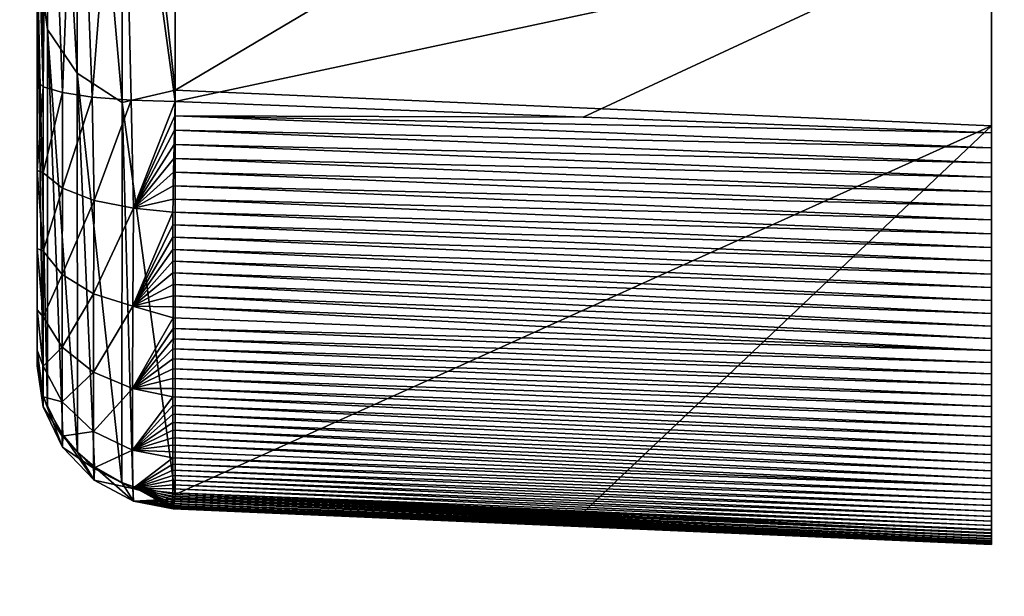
# Model space of a CAD drawing. Header units: millimetres. Extents: x -41 to 11, y -3 to 963.
# Tile 15 of 256: x -26.51 to -24.45, y 27.37 to 28.58. Entities that reach past the tile are written whole.
import ezdxf

# ---------------------------------------------------------------- set-up
doc = ezdxf.new("R2010")
doc.units = ezdxf.units.MM
doc.header["$LTSCALE"] = 65.185185
for name, color, linetype in [('1172', 7, 'CONTINUOUS'), ('1173', 7, 'CONTINUOUS'), ('1174', 7, 'CONTINUOUS'), ('1175', 7, 'CONTINUOUS'), ('1183', 7, 'CONTINUOUS'), ('1195', 7, 'CONTINUOUS'), ('1196', 7, 'CONTINUOUS'), ('1197', 7, 'CONTINUOUS'), ('3400', 7, 'CONTINUOUS'), ('3402', 7, 'CONTINUOUS'), ('3463', 7, 'CONTINUOUS'), ('3464', 7, 'CONTINUOUS')]:
    doc.layers.add(name, color=color, linetype=linetype)

msp = doc.modelspace()

# ---------------------------------------------------------------- linework, layer by layer
at = {"layer": '1172', "linetype": 'Continuous'}
for points in [[(-24.475, 30.7778, -67.3802), (-24.475, 32.3337, -69.8895), (-24.475, 28.2813, -57.9454), (-24.475, 30.7778, -67.3802)], [(-24.475, 28.2813, -57.9454), (-24.475, 32.3337, -69.8895), (-24.475, 28.3123, -57.9395), (-24.475, 28.2813, -57.9454)], [(-24.475, 28.3123, -57.9395), (-24.475, 32.3337, -69.8895), (-24.475, 28.3437, -57.9346), (-24.475, 28.3123, -57.9395)], [(-24.475, 28.3437, -57.9346), (-24.475, 32.3337, -69.8895), (-24.475, 28.775, -57.8614), (-24.475, 28.3437, -57.9346)], [(-24.475, 27.7487, -58.2438), (-24.475, 30.7778, -67.3802), (-24.475, 27.7703, -58.2212), (-24.475, 27.7487, -58.2438)], [(-24.475, 27.7703, -58.2212), (-24.475, 30.7778, -67.3802), (-24.475, 27.7925, -58.1994), (-24.475, 27.7703, -58.2212)], [(-24.475, 27.7277, -58.267), (-24.475, 30.7778, -67.3802), (-24.475, 27.7487, -58.2438), (-24.475, 27.7277, -58.267)], [(-24.475, 27.7925, -58.1994), (-24.475, 30.7778, -67.3802), (-24.475, 27.8153, -58.1784), (-24.475, 27.7925, -58.1994)], [(-24.475, 27.8153, -58.1784), (-24.475, 30.7778, -67.3802), (-24.475, 27.8386, -58.1582), (-24.475, 27.8153, -58.1784)], [(-24.475, 27.8386, -58.1582), (-24.475, 30.7778, -67.3802), (-24.475, 27.8626, -58.1388), (-24.475, 27.8386, -58.1582)], [(-24.475, 27.8626, -58.1388), (-24.475, 30.7778, -67.3802), (-24.475, 27.8873, -58.1201), (-24.475, 27.8626, -58.1388)], [(-24.475, 27.8873, -58.1201), (-24.475, 30.7778, -67.3802), (-24.475, 27.9127, -58.102), (-24.475, 27.8873, -58.1201)], [(-24.475, 27.9127, -58.102), (-24.475, 30.7778, -67.3802), (-24.475, 27.9387, -58.0847), (-24.475, 27.9127, -58.102)], [(-24.475, 27.9387, -58.0847), (-24.475, 30.7778, -67.3802), (-24.475, 27.9653, -58.0682), (-24.475, 27.9387, -58.0847)], [(-24.475, 29.4488, -64.7427), (-24.475, 30.7778, -67.3802), (-24.475, 27.7277, -58.267), (-24.475, 29.4488, -64.7427)], [(-24.475, 27.9653, -58.0682), (-24.475, 30.7778, -67.3802), (-24.475, 27.9923, -58.0525), (-24.475, 27.9653, -58.0682)], [(-24.475, 28.2508, -57.9521), (-24.475, 30.7778, -67.3802), (-24.475, 28.2813, -57.9454), (-24.475, 28.2508, -57.9521)], [(-24.475, 27.9923, -58.0525), (-24.475, 30.7778, -67.3802), (-24.475, 28.0197, -58.0376), (-24.475, 27.9923, -58.0525)], [(-24.475, 28.0197, -58.0376), (-24.475, 30.7778, -67.3802), (-24.475, 28.0475, -58.0237), (-24.475, 28.0197, -58.0376)], [(-24.475, 28.0475, -58.0237), (-24.475, 30.7778, -67.3802), (-24.475, 28.0754, -58.0108), (-24.475, 28.0475, -58.0237)], [(-24.475, 28.0754, -58.0108), (-24.475, 30.7778, -67.3802), (-24.475, 28.1037, -57.9988), (-24.475, 28.0754, -58.0108)], [(-24.475, 28.1037, -57.9988), (-24.475, 30.7778, -67.3802), (-24.475, 28.1323, -57.9877), (-24.475, 28.1037, -57.9988)], [(-24.475, 28.1323, -57.9877), (-24.475, 30.7778, -67.3802), (-24.475, 28.1614, -57.9775), (-24.475, 28.1323, -57.9877)], [(-24.475, 28.1614, -57.9775), (-24.475, 30.7778, -67.3802), (-24.475, 28.1908, -57.9681), (-24.475, 28.1614, -57.9775)], [(-24.475, 28.1908, -57.9681), (-24.475, 30.7778, -67.3802), (-24.475, 28.2206, -57.9597), (-24.475, 28.1908, -57.9681)], [(-24.475, 28.2206, -57.9597), (-24.475, 30.7778, -67.3802), (-24.475, 28.2508, -57.9521), (-24.475, 28.2206, -57.9597)], [(-24.475, 27.5396, -58.5868), (-24.475, 29.4488, -64.7427), (-24.475, 27.5506, -58.5578), (-24.475, 27.5396, -58.5868)], [(-24.475, 27.5125, -58.6754), (-24.475, 29.4488, -64.7427), (-24.475, 27.5206, -58.6454), (-24.475, 27.5125, -58.6754)], [(-24.475, 27.5052, -58.7057), (-24.475, 29.4488, -64.7427), (-24.475, 27.5125, -58.6754), (-24.475, 27.5052, -58.7057)], [(-24.475, 27.4989, -58.7363), (-24.475, 29.4488, -64.7427), (-24.475, 27.5052, -58.7057), (-24.475, 27.4989, -58.7363)], [(-24.475, 27.4935, -58.7671), (-24.475, 29.4488, -64.7427), (-24.475, 27.4989, -58.7363), (-24.475, 27.4935, -58.7671)], [(-24.475, 27.5506, -58.5578), (-24.475, 29.4488, -64.7427), (-24.475, 27.5625, -58.529), (-24.475, 27.5506, -58.5578)], [(-24.475, 28.3586, -62.0028), (-24.475, 29.4488, -64.7427), (-24.475, 27.4935, -58.7671), (-24.475, 28.3586, -62.0028)], [(-24.475, 27.5625, -58.529), (-24.475, 29.4488, -64.7427), (-24.475, 27.5753, -58.5005), (-24.475, 27.5625, -58.529)], [(-24.475, 27.5296, -58.616), (-24.475, 29.4488, -64.7427), (-24.475, 27.5396, -58.5868), (-24.475, 27.5296, -58.616)], [(-24.475, 27.5206, -58.6454), (-24.475, 29.4488, -64.7427), (-24.475, 27.5296, -58.616), (-24.475, 27.5206, -58.6454)], [(-24.475, 27.6695, -58.3401), (-24.475, 29.4488, -64.7427), (-24.475, 27.6881, -58.3152), (-24.475, 27.6695, -58.3401)], [(-24.475, 27.6519, -58.3653), (-24.475, 29.4488, -64.7427), (-24.475, 27.6695, -58.3401), (-24.475, 27.6519, -58.3653)], [(-24.475, 27.635, -58.3911), (-24.475, 29.4488, -64.7427), (-24.475, 27.6519, -58.3653), (-24.475, 27.635, -58.3911)], [(-24.475, 27.6189, -58.4176), (-24.475, 29.4488, -64.7427), (-24.475, 27.635, -58.3911), (-24.475, 27.6189, -58.4176)], [(-24.475, 27.6036, -58.4447), (-24.475, 29.4488, -64.7427), (-24.475, 27.6189, -58.4176), (-24.475, 27.6036, -58.4447)], [(-24.475, 27.5891, -58.4724), (-24.475, 29.4488, -64.7427), (-24.475, 27.6036, -58.4447), (-24.475, 27.5891, -58.4724)], [(-24.475, 27.6881, -58.3152), (-24.475, 29.4488, -64.7427), (-24.475, 27.7075, -58.2909), (-24.475, 27.6881, -58.3152)], [(-24.475, 27.7075, -58.2909), (-24.475, 29.4488, -64.7427), (-24.475, 27.7277, -58.267), (-24.475, 27.7075, -58.2909)], [(-24.475, 27.5753, -58.5005), (-24.475, 29.4488, -64.7427), (-24.475, 27.5891, -58.4724), (-24.475, 27.5753, -58.5005)], [(-24.475, 27.489, -58.798), (-24.475, 28.3586, -62.0028), (-24.475, 27.4935, -58.7671), (-24.475, 27.489, -58.798)], [(-24.475, 27.4883, -59.0444), (-24.475, 28.3586, -62.0028), (-24.475, 27.485, -59.0136), (-24.475, 27.4883, -59.0444)], [(-24.475, 27.485, -59.0136), (-24.475, 28.3586, -62.0028), (-24.475, 27.4827, -58.9829), (-24.475, 27.485, -59.0136)], [(-24.475, 27.4827, -58.9829), (-24.475, 28.3586, -62.0028), (-24.475, 27.4813, -58.9521), (-24.475, 27.4827, -58.9829)], [(-24.475, 27.4813, -58.9521), (-24.475, 28.3586, -62.0028), (-24.475, 27.4809, -58.9214), (-24.475, 27.4813, -58.9521)], [(-24.475, 27.4809, -58.9214), (-24.475, 28.3586, -62.0028), (-24.475, 27.4815, -58.8907), (-24.475, 27.4809, -58.9214)], [(-24.475, 27.5039, -59.137), (-24.475, 28.3586, -62.0028), (-24.475, 27.4977, -59.1061), (-24.475, 27.5039, -59.137)], [(-24.475, 27.511, -59.168), (-24.475, 28.3586, -62.0028), (-24.475, 27.5039, -59.137), (-24.475, 27.511, -59.168)], [(-24.475, 27.4977, -59.1061), (-24.475, 28.3586, -62.0028), (-24.475, 27.4925, -59.0753), (-24.475, 27.4977, -59.1061)], [(-24.475, 27.4925, -59.0753), (-24.475, 28.3586, -62.0028), (-24.475, 27.4883, -59.0444), (-24.475, 27.4925, -59.0753)], [(-24.475, 27.4855, -58.829), (-24.475, 28.3586, -62.0028), (-24.475, 27.489, -58.798), (-24.475, 27.4855, -58.829)], [(-24.475, 27.4815, -58.8907), (-24.475, 28.3586, -62.0028), (-24.475, 27.483, -58.8599), (-24.475, 27.4815, -58.8907)], [(-24.475, 27.483, -58.8599), (-24.475, 28.3586, -62.0028), (-24.475, 27.4855, -58.829), (-24.475, 27.483, -58.8599)]]:
    msp.add_3dface(points, dxfattribs=at)
at = {"layer": '1173', "linetype": 'Continuous'}
for points in [[(-26.1855, 29.5261, -64.7694), (-24.475, 29.4488, -64.7427), (-26.1855, 28.4338, -62.0374), (-26.1855, 29.5261, -64.7694)], [(-24.475, 29.4488, -64.7427), (-24.475, 28.3586, -62.0028), (-26.1855, 28.4338, -62.0374), (-24.475, 29.4488, -64.7427)], [(-24.475, 28.3586, -62.0028), (-26.1855, 27.5858, -59.22), (-26.1855, 28.4338, -62.0374), (-24.475, 28.3586, -62.0028)], [(-26.1855, 27.5858, -59.22), (-24.475, 28.3586, -62.0028), (-25.3302, 27.5484, -59.1941), (-26.1855, 27.5858, -59.22)], [(-24.475, 27.511, -59.168), (-25.3302, 27.5484, -59.1941), (-24.475, 28.3586, -62.0028), (-24.475, 27.511, -59.168)]]:
    msp.add_3dface(points, dxfattribs=at)
at = {"layer": '1174', "linetype": 'Continuous'}
for points in [[(-26.1855, 28.4099, -57.9855), (-26.1864, 28.3795, -57.9905), (-25.3305, 28.377, -57.9601), (-26.1855, 28.4099, -57.9855)], [(-26.1872, 28.3494, -57.9964), (-24.475, 28.3123, -57.9395), (-26.1864, 28.3795, -57.9905), (-26.1872, 28.3494, -57.9964)], [(-24.475, 28.3123, -57.9395), (-24.475, 28.3437, -57.9346), (-26.1864, 28.3795, -57.9905), (-24.475, 28.3123, -57.9395)], [(-26.1864, 28.3795, -57.9905), (-24.475, 28.3437, -57.9346), (-25.3305, 28.377, -57.9601), (-26.1864, 28.3795, -57.9905)], [(-26.188, 28.3197, -58.0031), (-24.475, 28.2813, -57.9454), (-26.1872, 28.3494, -57.9964), (-26.188, 28.3197, -58.0031)], [(-24.475, 28.2813, -57.9454), (-24.475, 28.3123, -57.9395), (-26.1872, 28.3494, -57.9964), (-24.475, 28.2813, -57.9454)], [(-26.1887, 28.2903, -58.0108), (-24.475, 28.2508, -57.9521), (-26.188, 28.3197, -58.0031), (-26.1887, 28.2903, -58.0108)], [(-24.475, 28.2508, -57.9521), (-24.475, 28.2813, -57.9454), (-26.188, 28.3197, -58.0031), (-24.475, 28.2508, -57.9521)], [(-26.1892, 28.2615, -58.0192), (-24.475, 28.2206, -57.9597), (-26.1887, 28.2903, -58.0108), (-26.1892, 28.2615, -58.0192)], [(-24.475, 28.2206, -57.9597), (-24.475, 28.2508, -57.9521), (-26.1887, 28.2903, -58.0108), (-24.475, 28.2206, -57.9597)], [(-26.1898, 28.2331, -58.0284), (-24.475, 28.1908, -57.9681), (-26.1892, 28.2615, -58.0192), (-26.1898, 28.2331, -58.0284)], [(-24.475, 28.1908, -57.9681), (-24.475, 28.2206, -57.9597), (-26.1892, 28.2615, -58.0192), (-24.475, 28.1908, -57.9681)], [(-26.1902, 28.2052, -58.0384), (-24.475, 28.1614, -57.9775), (-26.1898, 28.2331, -58.0284), (-26.1902, 28.2052, -58.0384)], [(-24.475, 28.1614, -57.9775), (-24.475, 28.1908, -57.9681), (-26.1898, 28.2331, -58.0284), (-24.475, 28.1614, -57.9775)], [(-26.1905, 28.1778, -58.0491), (-24.475, 28.1323, -57.9877), (-26.1902, 28.2052, -58.0384), (-26.1905, 28.1778, -58.0491)], [(-24.475, 28.1323, -57.9877), (-24.475, 28.1614, -57.9775), (-26.1902, 28.2052, -58.0384), (-24.475, 28.1323, -57.9877)], [(-26.1907, 28.151, -58.0604), (-24.475, 28.1037, -57.9988), (-26.1905, 28.1778, -58.0491), (-26.1907, 28.151, -58.0604)], [(-24.475, 28.1037, -57.9988), (-24.475, 28.1323, -57.9877), (-26.1905, 28.1778, -58.0491), (-24.475, 28.1037, -57.9988)], [(-26.1908, 28.1249, -58.0723), (-24.475, 28.0754, -58.0108), (-26.1907, 28.151, -58.0604), (-26.1908, 28.1249, -58.0723)], [(-24.475, 28.0754, -58.0108), (-24.475, 28.1037, -57.9988), (-26.1907, 28.151, -58.0604), (-24.475, 28.0754, -58.0108)], [(-24.475, 28.0475, -58.0237), (-24.475, 28.0754, -58.0108), (-26.1908, 28.1249, -58.0723), (-24.475, 28.0475, -58.0237)], [(-26.1907, 28.0995, -58.0849), (-24.475, 28.0475, -58.0237), (-26.1908, 28.1249, -58.0723), (-26.1907, 28.0995, -58.0849)], [(-24.475, 28.0197, -58.0376), (-24.475, 28.0475, -58.0237), (-26.1907, 28.0995, -58.0849), (-24.475, 28.0197, -58.0376)], [(-26.1906, 28.0746, -58.098), (-24.475, 28.0197, -58.0376), (-26.1907, 28.0995, -58.0849), (-26.1906, 28.0746, -58.098)], [(-24.475, 27.9923, -58.0525), (-24.475, 28.0197, -58.0376), (-26.1906, 28.0746, -58.098), (-24.475, 27.9923, -58.0525)], [(-26.1905, 28.0501, -58.1118), (-24.475, 27.9923, -58.0525), (-26.1906, 28.0746, -58.098), (-26.1905, 28.0501, -58.1118)], [(-24.475, 27.9653, -58.0682), (-24.475, 27.9923, -58.0525), (-26.1905, 28.0501, -58.1118), (-24.475, 27.9653, -58.0682)], [(-26.1903, 28.026, -58.1263), (-24.475, 27.9653, -58.0682), (-26.1905, 28.0501, -58.1118), (-26.1903, 28.026, -58.1263)], [(-24.475, 27.9387, -58.0847), (-24.475, 27.9653, -58.0682), (-26.1903, 28.026, -58.1263), (-24.475, 27.9387, -58.0847)], [(-26.1902, 28.0023, -58.1415), (-24.475, 27.9387, -58.0847), (-26.1903, 28.026, -58.1263), (-26.1902, 28.0023, -58.1415)], [(-26.1902, 27.9789, -58.1576), (-24.475, 27.9127, -58.102), (-26.1902, 28.0023, -58.1415), (-26.1902, 27.9789, -58.1576)], [(-24.475, 27.9127, -58.102), (-24.475, 27.9387, -58.0847), (-26.1902, 28.0023, -58.1415), (-24.475, 27.9127, -58.102)], [(-26.1902, 27.956, -58.1742), (-24.475, 27.8873, -58.1201), (-26.1902, 27.9789, -58.1576), (-26.1902, 27.956, -58.1742)], [(-24.475, 27.8873, -58.1201), (-24.475, 27.9127, -58.102), (-26.1902, 27.9789, -58.1576), (-24.475, 27.8873, -58.1201)], [(-26.1903, 27.9337, -58.1914), (-24.475, 27.8873, -58.1201), (-26.1902, 27.956, -58.1742), (-26.1903, 27.9337, -58.1914)], [(-24.475, 27.8626, -58.1388), (-24.475, 27.8873, -58.1201), (-26.1903, 27.9337, -58.1914), (-24.475, 27.8626, -58.1388)], [(-26.1903, 27.912, -58.2091), (-24.475, 27.8626, -58.1388), (-26.1903, 27.9337, -58.1914), (-26.1903, 27.912, -58.2091)], [(-26.1904, 27.8908, -58.2275), (-24.475, 27.8386, -58.1582), (-26.1903, 27.912, -58.2091), (-26.1904, 27.8908, -58.2275)], [(-24.475, 27.8386, -58.1582), (-24.475, 27.8626, -58.1388), (-26.1903, 27.912, -58.2091), (-24.475, 27.8386, -58.1582)], [(-26.1905, 27.8698, -58.2466), (-24.475, 27.8153, -58.1784), (-26.1904, 27.8908, -58.2275), (-26.1905, 27.8698, -58.2466)], [(-24.475, 27.8153, -58.1784), (-24.475, 27.8386, -58.1582), (-26.1904, 27.8908, -58.2275), (-24.475, 27.8153, -58.1784)], [(-26.1906, 27.8492, -58.2667), (-24.475, 27.7925, -58.1994), (-26.1905, 27.8698, -58.2466), (-26.1906, 27.8492, -58.2667)], [(-24.475, 27.7925, -58.1994), (-24.475, 27.8153, -58.1784), (-26.1905, 27.8698, -58.2466), (-24.475, 27.7925, -58.1994)], [(-24.475, 27.7703, -58.2212), (-24.475, 27.7925, -58.1994), (-26.1906, 27.8492, -58.2667), (-24.475, 27.7703, -58.2212)], [(-26.1906, 27.8286, -58.2877), (-24.475, 27.7703, -58.2212), (-26.1906, 27.8492, -58.2667), (-26.1906, 27.8286, -58.2877)], [(-26.1907, 27.8082, -58.3099), (-24.475, 27.7487, -58.2438), (-26.1906, 27.8286, -58.2877), (-26.1907, 27.8082, -58.3099)], [(-24.475, 27.7487, -58.2438), (-24.475, 27.7703, -58.2212), (-26.1906, 27.8286, -58.2877), (-24.475, 27.7487, -58.2438)], [(-24.475, 27.7277, -58.267), (-24.475, 27.7487, -58.2438), (-26.1907, 27.8082, -58.3099), (-24.475, 27.7277, -58.267)], [(-26.1907, 27.7901, -58.3308), (-24.475, 27.7277, -58.267), (-26.1907, 27.8082, -58.3099), (-26.1907, 27.7901, -58.3308)], [(-24.475, 27.7075, -58.2909), (-24.475, 27.7277, -58.267), (-26.1907, 27.7901, -58.3308), (-24.475, 27.7075, -58.2909)], [(-26.1907, 27.772, -58.3529), (-24.475, 27.7075, -58.2909), (-26.1907, 27.7901, -58.3308), (-26.1907, 27.772, -58.3529)], [(-24.475, 27.6881, -58.3152), (-24.475, 27.7075, -58.2909), (-26.1907, 27.772, -58.3529), (-24.475, 27.6881, -58.3152)], [(-26.1907, 27.7542, -58.376), (-24.475, 27.6881, -58.3152), (-26.1907, 27.772, -58.3529), (-26.1907, 27.7542, -58.376)], [(-24.475, 27.6695, -58.3401), (-24.475, 27.6881, -58.3152), (-26.1907, 27.7542, -58.376), (-24.475, 27.6695, -58.3401)], [(-26.1907, 27.7369, -58.3999), (-24.475, 27.6695, -58.3401), (-26.1907, 27.7542, -58.376), (-26.1907, 27.7369, -58.3999)], [(-24.475, 27.6519, -58.3653), (-24.475, 27.6695, -58.3401), (-26.1907, 27.7369, -58.3999), (-24.475, 27.6519, -58.3653)], [(-26.1907, 27.7202, -58.4244), (-24.475, 27.6519, -58.3653), (-26.1907, 27.7369, -58.3999), (-26.1907, 27.7202, -58.4244)], [(-24.475, 27.635, -58.3911), (-24.475, 27.6519, -58.3653), (-26.1907, 27.7202, -58.4244), (-24.475, 27.635, -58.3911)], [(-26.1907, 27.7043, -58.4493), (-24.475, 27.635, -58.3911), (-26.1907, 27.7202, -58.4244), (-26.1907, 27.7043, -58.4493)], [(-24.475, 27.6189, -58.4176), (-24.475, 27.635, -58.3911), (-26.1907, 27.7043, -58.4493), (-24.475, 27.6189, -58.4176)], [(-26.1907, 27.6893, -58.4745), (-24.475, 27.6189, -58.4176), (-26.1907, 27.7043, -58.4493), (-26.1907, 27.6893, -58.4745)], [(-26.1907, 27.6753, -58.4995), (-24.475, 27.6036, -58.4447), (-26.1907, 27.6893, -58.4745), (-26.1907, 27.6753, -58.4995)], [(-24.475, 27.6036, -58.4447), (-24.475, 27.6189, -58.4176), (-26.1907, 27.6893, -58.4745), (-24.475, 27.6036, -58.4447)], [(-26.1906, 27.6624, -58.5243), (-24.475, 27.6036, -58.4447), (-26.1907, 27.6753, -58.4995), (-26.1906, 27.6624, -58.5243)], [(-26.1906, 27.6491, -58.5518), (-24.475, 27.5891, -58.4724), (-26.1906, 27.6624, -58.5243), (-26.1906, 27.6491, -58.5518)], [(-24.475, 27.5891, -58.4724), (-24.475, 27.6036, -58.4447), (-26.1906, 27.6624, -58.5243), (-24.475, 27.5891, -58.4724)], [(-26.1906, 27.6369, -58.5791), (-24.475, 27.5753, -58.5005), (-26.1906, 27.6491, -58.5518), (-26.1906, 27.6369, -58.5791)], [(-24.475, 27.5753, -58.5005), (-24.475, 27.5891, -58.4724), (-26.1906, 27.6491, -58.5518), (-24.475, 27.5753, -58.5005)], [(-26.1906, 27.6256, -58.6063), (-24.475, 27.5625, -58.529), (-26.1906, 27.6369, -58.5791), (-26.1906, 27.6256, -58.6063)], [(-24.475, 27.5625, -58.529), (-24.475, 27.5753, -58.5005), (-26.1906, 27.6369, -58.5791), (-24.475, 27.5625, -58.529)], [(-24.475, 27.5506, -58.5578), (-24.475, 27.5625, -58.529), (-26.1906, 27.6256, -58.6063), (-24.475, 27.5506, -58.5578)], [(-26.1905, 27.6153, -58.6335), (-24.475, 27.5506, -58.5578), (-26.1906, 27.6256, -58.6063), (-26.1905, 27.6153, -58.6335)], [(-24.475, 27.5396, -58.5868), (-24.475, 27.5506, -58.5578), (-26.1905, 27.6153, -58.6335), (-24.475, 27.5396, -58.5868)], [(-26.1905, 27.6058, -58.6607), (-24.475, 27.5396, -58.5868), (-26.1905, 27.6153, -58.6335), (-26.1905, 27.6058, -58.6607)], [(-24.475, 27.5296, -58.616), (-24.475, 27.5396, -58.5868), (-26.1905, 27.6058, -58.6607), (-24.475, 27.5296, -58.616)], [(-26.1905, 27.5972, -58.6881), (-24.475, 27.5296, -58.616), (-26.1905, 27.6058, -58.6607), (-26.1905, 27.5972, -58.6881)], [(-24.475, 27.5206, -58.6454), (-24.475, 27.5296, -58.616), (-26.1905, 27.5972, -58.6881), (-24.475, 27.5206, -58.6454)], [(-26.1904, 27.5893, -58.7158), (-24.475, 27.5206, -58.6454), (-26.1905, 27.5972, -58.6881), (-26.1904, 27.5893, -58.7158)], [(-24.475, 27.5125, -58.6754), (-24.475, 27.5206, -58.6454), (-26.1904, 27.5893, -58.7158), (-24.475, 27.5125, -58.6754)], [(-26.1904, 27.5822, -58.7438), (-24.475, 27.5125, -58.6754), (-26.1904, 27.5893, -58.7158), (-26.1904, 27.5822, -58.7438)], [(-26.1855, 27.5858, -59.22), (-24.475, 27.5039, -59.137), (-26.1863, 27.5784, -59.1885), (-26.1855, 27.5858, -59.22)], [(-24.475, 27.5039, -59.137), (-26.1855, 27.5858, -59.22), (-25.3302, 27.5484, -59.1941), (-24.475, 27.5039, -59.137)], [(-26.1906, 27.5623, -58.856), (-24.475, 27.489, -58.798), (-26.1905, 27.5661, -58.8279), (-26.1906, 27.5623, -58.856)], [(-26.1905, 27.5706, -58.7999), (-24.475, 27.4989, -58.7363), (-26.1904, 27.576, -58.7719), (-26.1905, 27.5706, -58.7999)], [(-24.475, 27.4935, -58.7671), (-24.475, 27.4989, -58.7363), (-26.1905, 27.5706, -58.7999), (-24.475, 27.4935, -58.7671)], [(-26.1905, 27.5661, -58.8279), (-24.475, 27.4935, -58.7671), (-26.1905, 27.5706, -58.7999), (-26.1905, 27.5661, -58.8279)], [(-24.475, 27.489, -58.798), (-24.475, 27.4935, -58.7671), (-26.1905, 27.5661, -58.8279), (-24.475, 27.489, -58.798)], [(-24.475, 27.5052, -58.7057), (-24.475, 27.5125, -58.6754), (-26.1904, 27.5822, -58.7438), (-24.475, 27.5052, -58.7057)], [(-26.1904, 27.576, -58.7719), (-24.475, 27.5052, -58.7057), (-26.1904, 27.5822, -58.7438), (-26.1904, 27.576, -58.7719)], [(-24.475, 27.4989, -58.7363), (-24.475, 27.5052, -58.7057), (-26.1904, 27.576, -58.7719), (-24.475, 27.4989, -58.7363)], [(-26.1878, 27.5668, -59.1257), (-24.475, 27.4883, -59.0444), (-26.1884, 27.5625, -59.0945), (-26.1878, 27.5668, -59.1257)], [(-26.1871, 27.572, -59.157), (-24.475, 27.4925, -59.0753), (-26.1878, 27.5668, -59.1257), (-26.1871, 27.572, -59.157)], [(-24.475, 27.4925, -59.0753), (-24.475, 27.4883, -59.0444), (-26.1878, 27.5668, -59.1257), (-24.475, 27.4925, -59.0753)], [(-26.1863, 27.5784, -59.1885), (-24.475, 27.4977, -59.1061), (-26.1871, 27.572, -59.157), (-26.1863, 27.5784, -59.1885)], [(-24.475, 27.4977, -59.1061), (-24.475, 27.4925, -59.0753), (-26.1871, 27.572, -59.157), (-24.475, 27.4977, -59.1061)], [(-24.475, 27.5039, -59.137), (-24.475, 27.4977, -59.1061), (-26.1863, 27.5784, -59.1885), (-24.475, 27.5039, -59.137)], [(-24.475, 27.4855, -58.829), (-24.475, 27.489, -58.798), (-26.1906, 27.5623, -58.856), (-24.475, 27.4855, -58.829)], [(-26.1906, 27.5594, -58.8843), (-24.475, 27.4855, -58.829), (-26.1906, 27.5623, -58.856), (-26.1906, 27.5594, -58.8843)], [(-24.475, 27.483, -58.8599), (-24.475, 27.4855, -58.829), (-26.1906, 27.5594, -58.8843), (-24.475, 27.483, -58.8599)], [(-26.1906, 27.5572, -58.913), (-24.475, 27.483, -58.8599), (-26.1906, 27.5594, -58.8843), (-26.1906, 27.5572, -58.913)], [(-26.1905, 27.5559, -58.9422), (-24.475, 27.483, -58.8599), (-26.1906, 27.5572, -58.913), (-26.1905, 27.5559, -58.9422)], [(-24.475, 27.4815, -58.8907), (-24.475, 27.483, -58.8599), (-26.1905, 27.5559, -58.9422), (-24.475, 27.4815, -58.8907)], [(-26.1902, 27.5554, -58.9719), (-24.475, 27.4815, -58.8907), (-26.1905, 27.5559, -58.9422), (-26.1902, 27.5554, -58.9719)], [(-26.1899, 27.5558, -59.0021), (-24.475, 27.4809, -58.9214), (-26.1902, 27.5554, -58.9719), (-26.1899, 27.5558, -59.0021)], [(-24.475, 27.4809, -58.9214), (-24.475, 27.4815, -58.8907), (-26.1902, 27.5554, -58.9719), (-24.475, 27.4809, -58.9214)], [(-26.1895, 27.5571, -59.0327), (-24.475, 27.4813, -58.9521), (-26.1899, 27.5558, -59.0021), (-26.1895, 27.5571, -59.0327)], [(-24.475, 27.4813, -58.9521), (-24.475, 27.4809, -58.9214), (-26.1899, 27.5558, -59.0021), (-24.475, 27.4813, -58.9521)], [(-26.189, 27.5593, -59.0635), (-24.475, 27.4827, -58.9829), (-26.1895, 27.5571, -59.0327), (-26.189, 27.5593, -59.0635)], [(-24.475, 27.4827, -58.9829), (-24.475, 27.4813, -58.9521), (-26.1895, 27.5571, -59.0327), (-24.475, 27.4827, -58.9829)], [(-26.1884, 27.5625, -59.0945), (-24.475, 27.485, -59.0136), (-26.189, 27.5593, -59.0635), (-26.1884, 27.5625, -59.0945)], [(-24.475, 27.485, -59.0136), (-24.475, 27.4827, -58.9829), (-26.189, 27.5593, -59.0635), (-24.475, 27.485, -59.0136)], [(-24.475, 27.4883, -59.0444), (-24.475, 27.485, -59.0136), (-26.1884, 27.5625, -59.0945), (-24.475, 27.4883, -59.0444)], [(-24.475, 27.511, -59.168), (-24.475, 27.5039, -59.137), (-25.3302, 27.5484, -59.1941), (-24.475, 27.511, -59.168)]]:
    msp.add_3dface(points, dxfattribs=at)
at = {"layer": '1175', "linetype": 'Continuous'}
for points in [[(-26.1855, 28.4099, -57.9855), (-24.475, 28.775, -57.8614), (-26.1855, 28.8154, -57.9141), (-26.1855, 28.4099, -57.9855)], [(-24.475, 28.775, -57.8614), (-26.1855, 28.4099, -57.9855), (-25.3305, 28.377, -57.9601), (-24.475, 28.775, -57.8614)], [(-24.475, 28.3437, -57.9346), (-24.475, 28.775, -57.8614), (-25.3305, 28.377, -57.9601), (-24.475, 28.3437, -57.9346)]]:
    msp.add_3dface(points, dxfattribs=at)
at = {"layer": '1183', "linetype": 'Continuous'}
for points in [[(-26.475, 28.7193, -61.9451), (-26.475, 27.8764, -59.1463), (-26.475, 29.4856, -60.9992), (-26.475, 28.7193, -61.9451)], [(-26.475, 27.8764, -59.1463), (-26.475, 27.8553, -58.9514), (-26.475, 29.4856, -60.9992), (-26.475, 27.8764, -59.1463)], [(-26.475, 27.8553, -58.9514), (-26.475, 27.8886, -58.7603), (-26.475, 29.4856, -60.9992), (-26.475, 27.8553, -58.9514)], [(-26.475, 27.8886, -58.7603), (-26.475, 27.9728, -58.586), (-26.475, 29.4856, -60.9992), (-26.475, 27.8886, -58.7603)], [(-26.475, 27.9728, -58.586), (-26.475, 28.1015, -58.4415), (-26.475, 29.4856, -60.9992), (-26.475, 27.9728, -58.586)], [(-26.475, 28.1015, -58.4415), (-26.475, 29.2936, -58.1088), (-26.475, 29.4856, -60.9992), (-26.475, 28.1015, -58.4415)], [(-26.475, 28.876, -58.2077), (-26.475, 29.2936, -58.1088), (-26.475, 28.1015, -58.4415), (-26.475, 28.876, -58.2077)], [(-26.475, 28.2652, -58.3375), (-26.475, 28.876, -58.2077), (-26.475, 28.1015, -58.4415), (-26.475, 28.2652, -58.3375)], [(-26.475, 28.4533, -58.2822), (-26.475, 28.876, -58.2077), (-26.475, 28.2652, -58.3375), (-26.475, 28.4533, -58.2822)]]:
    msp.add_3dface(points, dxfattribs=at)
at = {"layer": '1195', "linetype": 'Continuous'}
for points in [[(-26.475, 28.7193, -61.9451), (-26.4532, 29.5716, -64.4108), (-26.4532, 28.5604, -61.83), (-26.475, 28.7193, -61.9451)], [(-26.3909, 29.4836, -64.4495), (-26.3909, 28.4695, -61.8613), (-26.4532, 29.5716, -64.4108), (-26.3909, 29.4836, -64.4495)], [(-26.4532, 29.5716, -64.4108), (-26.3909, 28.4695, -61.8613), (-26.4532, 28.5604, -61.83), (-26.4532, 29.5716, -64.4108)], [(-26.1855, 29.5261, -64.7694), (-26.1855, 28.4338, -62.0374), (-26.297, 29.4234, -64.4761), (-26.1855, 29.5261, -64.7694)], [(-26.3909, 29.4836, -64.4495), (-26.297, 28.4073, -61.8827), (-26.3909, 28.4695, -61.8613), (-26.3909, 29.4836, -64.4495)], [(-26.297, 29.4234, -64.4761), (-26.297, 28.4073, -61.8827), (-26.3909, 29.4836, -64.4495), (-26.297, 29.4234, -64.4761)], [(-26.297, 29.4234, -64.4761), (-26.1855, 28.4338, -62.0374), (-26.297, 28.4073, -61.8827), (-26.297, 29.4234, -64.4761)], [(-26.475, 28.7193, -61.9451), (-26.4532, 27.7676, -59.1739), (-26.4622, 27.7922, -59.1677), (-26.475, 28.7193, -61.9451)], [(-26.475, 28.7193, -61.9451), (-26.4532, 28.5604, -61.83), (-26.4532, 27.7676, -59.1739), (-26.475, 28.7193, -61.9451)], [(-26.475, 27.8764, -59.1463), (-26.475, 28.7193, -61.9451), (-26.4622, 27.7922, -59.1677), (-26.475, 27.8764, -59.1463)], [(-26.3909, 28.4695, -61.8613), (-26.3906, 27.6741, -59.1976), (-26.4532, 28.5604, -61.83), (-26.3909, 28.4695, -61.8613)], [(-26.4532, 27.7676, -59.1739), (-26.4532, 28.5604, -61.83), (-26.4214, 27.7106, -59.1884), (-26.4532, 27.7676, -59.1739)], [(-26.4532, 28.5604, -61.83), (-26.3906, 27.6741, -59.1976), (-26.4214, 27.7106, -59.1884), (-26.4532, 28.5604, -61.83)], [(-26.3906, 27.6741, -59.1976), (-26.3909, 28.4695, -61.8613), (-26.3546, 27.6435, -59.2054), (-26.3906, 27.6741, -59.1976)], [(-26.297, 28.4073, -61.8827), (-26.2972, 27.6108, -59.2137), (-26.3909, 28.4695, -61.8613), (-26.297, 28.4073, -61.8827)], [(-26.3909, 28.4695, -61.8613), (-26.2972, 27.6108, -59.2137), (-26.3546, 27.6435, -59.2054), (-26.3909, 28.4695, -61.8613)], [(-26.1855, 28.4338, -62.0374), (-26.1855, 27.5858, -59.22), (-26.297, 28.4073, -61.8827), (-26.1855, 28.4338, -62.0374)], [(-26.2972, 27.6108, -59.2137), (-26.297, 28.4073, -61.8827), (-26.2746, 27.6021, -59.2159), (-26.2972, 27.6108, -59.2137)], [(-26.297, 28.4073, -61.8827), (-26.1855, 27.5858, -59.22), (-26.2746, 27.6021, -59.2159), (-26.297, 28.4073, -61.8827)]]:
    msp.add_3dface(points, dxfattribs=at)
at = {"layer": '1196', "linetype": 'Continuous'}
for points in [[(-26.475, 28.4533, -58.2822), (-26.475, 28.2652, -58.3375), (-26.4622, 28.4408, -58.1965), (-26.475, 28.4533, -58.2822)], [(-26.475, 28.2652, -58.3375), (-26.4625, 28.2599, -58.2465), (-26.4622, 28.4408, -58.1965), (-26.475, 28.2652, -58.3375)], [(-26.4622, 28.4408, -58.1965), (-26.4625, 28.2599, -58.2465), (-26.4221, 28.4287, -58.1138), (-26.4622, 28.4408, -58.1965)], [(-26.4221, 28.2283, -58.1683), (-26.4221, 28.4287, -58.1138), (-26.4625, 28.2599, -58.2465), (-26.4221, 28.2283, -58.1683)], [(-26.4221, 28.4287, -58.1138), (-26.4221, 28.2283, -58.1683), (-26.3598, 28.4191, -58.0483), (-26.4221, 28.4287, -58.1138)], [(-26.3558, 28.2023, -58.1041), (-26.3598, 28.4191, -58.0483), (-26.4221, 28.2283, -58.1683), (-26.3558, 28.2023, -58.1041)], [(-26.3598, 28.4191, -58.0483), (-26.3558, 28.2023, -58.1041), (-26.2783, 28.4126, -58.0035), (-26.3598, 28.4191, -58.0483)], [(-26.2734, 28.1858, -58.0633), (-26.2783, 28.4126, -58.0035), (-26.3558, 28.2023, -58.1041), (-26.2734, 28.1858, -58.0633)], [(-26.2734, 28.1858, -58.0633), (-26.1855, 28.4099, -57.9855), (-26.2783, 28.4126, -58.0035), (-26.2734, 28.1858, -58.0633)], [(-26.1864, 28.3795, -57.9905), (-26.1855, 28.4099, -57.9855), (-26.2734, 28.1858, -58.0633), (-26.1864, 28.3795, -57.9905)], [(-26.1872, 28.3494, -57.9964), (-26.1864, 28.3795, -57.9905), (-26.2734, 28.1858, -58.0633), (-26.1872, 28.3494, -57.9964)], [(-26.188, 28.3197, -58.0031), (-26.1872, 28.3494, -57.9964), (-26.2734, 28.1858, -58.0633), (-26.188, 28.3197, -58.0031)], [(-26.1887, 28.2903, -58.0108), (-26.188, 28.3197, -58.0031), (-26.2734, 28.1858, -58.0633), (-26.1887, 28.2903, -58.0108)], [(-26.1892, 28.2615, -58.0192), (-26.1887, 28.2903, -58.0108), (-26.2734, 28.1858, -58.0633), (-26.1892, 28.2615, -58.0192)], [(-26.475, 28.2652, -58.3375), (-26.4626, 28.0958, -58.3371), (-26.4625, 28.2599, -58.2465), (-26.475, 28.2652, -58.3375)], [(-26.475, 28.2652, -58.3375), (-26.475, 28.1015, -58.4415), (-26.4626, 28.0958, -58.3371), (-26.475, 28.2652, -58.3375)], [(-26.4626, 28.0958, -58.3371), (-26.4221, 28.2283, -58.1683), (-26.4625, 28.2599, -58.2465), (-26.4626, 28.0958, -58.3371)], [(-26.1898, 28.2331, -58.0284), (-26.1892, 28.2615, -58.0192), (-26.2734, 28.1858, -58.0633), (-26.1898, 28.2331, -58.0284)], [(-26.4225, 28.0467, -58.2689), (-26.4221, 28.2283, -58.1683), (-26.4626, 28.0958, -58.3371), (-26.4225, 28.0467, -58.2689)], [(-26.4225, 28.0467, -58.2689), (-26.3558, 28.2023, -58.1041), (-26.4221, 28.2283, -58.1683), (-26.4225, 28.0467, -58.2689)], [(-26.1902, 28.2052, -58.0384), (-26.1898, 28.2331, -58.0284), (-26.2734, 28.1858, -58.0633), (-26.1902, 28.2052, -58.0384)], [(-26.1905, 28.1778, -58.0491), (-26.1902, 28.2052, -58.0384), (-26.2734, 28.1858, -58.0633), (-26.1905, 28.1778, -58.0491)], [(-26.3567, 28.0063, -58.2128), (-26.3558, 28.2023, -58.1041), (-26.4225, 28.0467, -58.2689), (-26.3567, 28.0063, -58.2128)], [(-26.3567, 28.0063, -58.2128), (-26.2734, 28.1858, -58.0633), (-26.3558, 28.2023, -58.1041), (-26.3567, 28.0063, -58.2128)], [(-26.2747, 27.9805, -58.1769), (-26.2734, 28.1858, -58.0633), (-26.3567, 28.0063, -58.2128), (-26.2747, 27.9805, -58.1769)], [(-26.2747, 27.9805, -58.1769), (-26.1905, 28.1778, -58.0491), (-26.2734, 28.1858, -58.0633), (-26.2747, 27.9805, -58.1769)], [(-26.1907, 28.151, -58.0604), (-26.1905, 28.1778, -58.0491), (-26.2747, 27.9805, -58.1769), (-26.1907, 28.151, -58.0604)], [(-26.1908, 28.1249, -58.0723), (-26.1907, 28.151, -58.0604), (-26.2747, 27.9805, -58.1769), (-26.1908, 28.1249, -58.0723)], [(-26.1907, 28.0995, -58.0849), (-26.1908, 28.1249, -58.0723), (-26.2747, 27.9805, -58.1769), (-26.1907, 28.0995, -58.0849)], [(-26.475, 28.1015, -58.4415), (-26.4626, 27.9581, -58.464), (-26.4626, 28.0958, -58.3371), (-26.475, 28.1015, -58.4415)], [(-26.475, 28.1015, -58.4415), (-26.475, 27.9728, -58.586), (-26.4626, 27.9581, -58.464), (-26.475, 28.1015, -58.4415)], [(-26.4626, 27.9581, -58.464), (-26.4225, 28.0467, -58.2689), (-26.4626, 28.0958, -58.3371), (-26.4626, 27.9581, -58.464)], [(-26.1906, 28.0746, -58.098), (-26.1907, 28.0995, -58.0849), (-26.2747, 27.9805, -58.1769), (-26.1906, 28.0746, -58.098)], [(-26.1905, 28.0501, -58.1118), (-26.1906, 28.0746, -58.098), (-26.2747, 27.9805, -58.1769), (-26.1905, 28.0501, -58.1118)], [(-26.4227, 27.8943, -58.4094), (-26.4225, 28.0467, -58.2689), (-26.4626, 27.9581, -58.464), (-26.4227, 27.8943, -58.4094)], [(-26.4227, 27.8943, -58.4094), (-26.3567, 28.0063, -58.2128), (-26.4225, 28.0467, -58.2689), (-26.4227, 27.8943, -58.4094)], [(-26.1903, 28.026, -58.1263), (-26.1905, 28.0501, -58.1118), (-26.2747, 27.9805, -58.1769), (-26.1903, 28.026, -58.1263)], [(-26.1902, 28.0023, -58.1415), (-26.1903, 28.026, -58.1263), (-26.2747, 27.9805, -58.1769), (-26.1902, 28.0023, -58.1415)], [(-26.3571, 27.8418, -58.3644), (-26.3567, 28.0063, -58.2128), (-26.4227, 27.8943, -58.4094), (-26.3571, 27.8418, -58.3644)], [(-26.3571, 27.8418, -58.3644), (-26.2747, 27.9805, -58.1769), (-26.3567, 28.0063, -58.2128), (-26.3571, 27.8418, -58.3644)], [(-26.1902, 27.9789, -58.1576), (-26.1902, 28.0023, -58.1415), (-26.2747, 27.9805, -58.1769), (-26.1902, 27.9789, -58.1576)], [(-26.2754, 27.8082, -58.3357), (-26.2747, 27.9805, -58.1769), (-26.3571, 27.8418, -58.3644), (-26.2754, 27.8082, -58.3357)], [(-26.2754, 27.8082, -58.3357), (-26.1902, 27.956, -58.1742), (-26.2747, 27.9805, -58.1769), (-26.2754, 27.8082, -58.3357)], [(-26.1902, 27.956, -58.1742), (-26.1902, 27.9789, -58.1576), (-26.2747, 27.9805, -58.1769), (-26.1902, 27.956, -58.1742)], [(-26.475, 27.9728, -58.586), (-26.4626, 27.8544, -58.6193), (-26.4626, 27.9581, -58.464), (-26.475, 27.9728, -58.586)], [(-26.475, 27.9728, -58.586), (-26.475, 27.8886, -58.7603), (-26.4626, 27.8544, -58.6193), (-26.475, 27.9728, -58.586)], [(-26.4626, 27.8544, -58.6193), (-26.4227, 27.8943, -58.4094), (-26.4626, 27.9581, -58.464), (-26.4626, 27.8544, -58.6193)], [(-26.1903, 27.9337, -58.1914), (-26.1902, 27.956, -58.1742), (-26.2754, 27.8082, -58.3357), (-26.1903, 27.9337, -58.1914)], [(-26.1903, 27.912, -58.2091), (-26.1903, 27.9337, -58.1914), (-26.2754, 27.8082, -58.3357), (-26.1903, 27.912, -58.2091)], [(-26.1904, 27.8908, -58.2275), (-26.1903, 27.912, -58.2091), (-26.2754, 27.8082, -58.3357), (-26.1904, 27.8908, -58.2275)], [(-26.475, 27.8886, -58.7603), (-26.4626, 27.7901, -58.7952), (-26.4626, 27.8544, -58.6193), (-26.475, 27.8886, -58.7603)], [(-26.475, 27.8886, -58.7603), (-26.475, 27.8553, -58.9514), (-26.4626, 27.7901, -58.7952), (-26.475, 27.8886, -58.7603)], [(-26.475, 27.8764, -59.1463), (-26.4622, 27.7922, -59.1677), (-26.4625, 27.7692, -58.9816), (-26.475, 27.8764, -59.1463)], [(-26.475, 27.8553, -58.9514), (-26.475, 27.8764, -59.1463), (-26.4625, 27.7692, -58.9816), (-26.475, 27.8553, -58.9514)], [(-26.4227, 27.7796, -58.5814), (-26.4227, 27.8943, -58.4094), (-26.4626, 27.8544, -58.6193), (-26.4227, 27.7796, -58.5814)], [(-26.4227, 27.7796, -58.5814), (-26.3571, 27.8418, -58.3644), (-26.4227, 27.8943, -58.4094), (-26.4227, 27.7796, -58.5814)], [(-26.1905, 27.8698, -58.2466), (-26.1904, 27.8908, -58.2275), (-26.2754, 27.8082, -58.3357), (-26.1905, 27.8698, -58.2466)], [(-26.475, 27.8553, -58.9514), (-26.4625, 27.7692, -58.9816), (-26.4626, 27.7901, -58.7952), (-26.475, 27.8553, -58.9514)], [(-26.4626, 27.7901, -58.7952), (-26.4227, 27.7796, -58.5814), (-26.4626, 27.8544, -58.6193), (-26.4626, 27.7901, -58.7952)], [(-26.1906, 27.8492, -58.2667), (-26.1905, 27.8698, -58.2466), (-26.2754, 27.8082, -58.3357), (-26.1906, 27.8492, -58.2667)], [(-26.3571, 27.7179, -58.5501), (-26.3571, 27.8418, -58.3644), (-26.4227, 27.7796, -58.5814), (-26.3571, 27.7179, -58.5501)], [(-26.3571, 27.7179, -58.5501), (-26.2754, 27.8082, -58.3357), (-26.3571, 27.8418, -58.3644), (-26.3571, 27.7179, -58.5501)], [(-26.1906, 27.8286, -58.2877), (-26.1906, 27.8492, -58.2667), (-26.2754, 27.8082, -58.3357), (-26.1906, 27.8286, -58.2877)], [(-26.1907, 27.8082, -58.3099), (-26.1906, 27.8286, -58.2877), (-26.2754, 27.8082, -58.3357), (-26.1907, 27.8082, -58.3099)], [(-26.4622, 27.7922, -59.1677), (-26.4221, 27.6849, -58.9824), (-26.4625, 27.7692, -58.9816), (-26.4622, 27.7922, -59.1677)], [(-26.4622, 27.7922, -59.1677), (-26.4532, 27.7676, -59.1739), (-26.4221, 27.6849, -58.9824), (-26.4622, 27.7922, -59.1677)], [(-26.2754, 27.6784, -58.5301), (-26.2754, 27.8082, -58.3357), (-26.3571, 27.7179, -58.5501), (-26.2754, 27.6784, -58.5301)], [(-26.2754, 27.6784, -58.5301), (-26.1907, 27.7901, -58.3308), (-26.2754, 27.8082, -58.3357), (-26.2754, 27.6784, -58.5301)], [(-26.1907, 27.7901, -58.3308), (-26.1907, 27.8082, -58.3099), (-26.2754, 27.8082, -58.3357), (-26.1907, 27.7901, -58.3308)], [(-26.4225, 27.7082, -58.7761), (-26.4227, 27.7796, -58.5814), (-26.4626, 27.7901, -58.7952), (-26.4225, 27.7082, -58.7761)], [(-26.4625, 27.7692, -58.9816), (-26.4225, 27.7082, -58.7761), (-26.4626, 27.7901, -58.7952), (-26.4625, 27.7692, -58.9816)], [(-26.4225, 27.7082, -58.7761), (-26.3571, 27.7179, -58.5501), (-26.4227, 27.7796, -58.5814), (-26.4225, 27.7082, -58.7761)], [(-26.1907, 27.772, -58.3529), (-26.1907, 27.7901, -58.3308), (-26.2754, 27.6784, -58.5301), (-26.1907, 27.772, -58.3529)], [(-26.1907, 27.7542, -58.376), (-26.1907, 27.772, -58.3529), (-26.2754, 27.6784, -58.5301), (-26.1907, 27.7542, -58.376)], [(-26.4221, 27.6849, -58.9824), (-26.4225, 27.7082, -58.7761), (-26.4625, 27.7692, -58.9816), (-26.4221, 27.6849, -58.9824)], [(-26.4532, 27.7676, -59.1739), (-26.4214, 27.7106, -59.1884), (-26.4221, 27.6849, -58.9824), (-26.4532, 27.7676, -59.1739)], [(-26.1907, 27.7369, -58.3999), (-26.1907, 27.7542, -58.376), (-26.2754, 27.6784, -58.5301), (-26.1907, 27.7369, -58.3999)], [(-26.1907, 27.7202, -58.4244), (-26.1907, 27.7369, -58.3999), (-26.2754, 27.6784, -58.5301), (-26.1907, 27.7202, -58.4244)], [(-26.3567, 27.6409, -58.7603), (-26.3571, 27.7179, -58.5501), (-26.4225, 27.7082, -58.7761), (-26.3567, 27.6409, -58.7603)], [(-26.4214, 27.7106, -59.1884), (-26.3558, 27.6157, -58.983), (-26.4221, 27.6849, -58.9824), (-26.4214, 27.7106, -59.1884)], [(-26.4214, 27.7106, -59.1884), (-26.3906, 27.6741, -59.1976), (-26.3558, 27.6157, -58.983), (-26.4214, 27.7106, -59.1884)], [(-26.3567, 27.6409, -58.7603), (-26.2754, 27.6784, -58.5301), (-26.3571, 27.7179, -58.5501), (-26.3567, 27.6409, -58.7603)], [(-26.1907, 27.7043, -58.4493), (-26.1907, 27.7202, -58.4244), (-26.2754, 27.6784, -58.5301), (-26.1907, 27.7043, -58.4493)], [(-26.4221, 27.6849, -58.9824), (-26.3567, 27.6409, -58.7603), (-26.4225, 27.7082, -58.7761), (-26.4221, 27.6849, -58.9824)], [(-26.1907, 27.6893, -58.4745), (-26.1907, 27.7043, -58.4493), (-26.2754, 27.6784, -58.5301), (-26.1907, 27.6893, -58.4745)], [(-26.1907, 27.6753, -58.4995), (-26.1907, 27.6893, -58.4745), (-26.2754, 27.6784, -58.5301), (-26.1907, 27.6753, -58.4995)], [(-26.3558, 27.6157, -58.983), (-26.3567, 27.6409, -58.7603), (-26.4221, 27.6849, -58.9824), (-26.3558, 27.6157, -58.983)], [(-26.3906, 27.6741, -59.1976), (-26.3546, 27.6435, -59.2054), (-26.3558, 27.6157, -58.983), (-26.3906, 27.6741, -59.1976)], [(-26.2747, 27.5979, -58.7502), (-26.2754, 27.6784, -58.5301), (-26.3567, 27.6409, -58.7603), (-26.2747, 27.5979, -58.7502)], [(-26.2747, 27.5979, -58.7502), (-26.1906, 27.6624, -58.5243), (-26.2754, 27.6784, -58.5301), (-26.2747, 27.5979, -58.7502)], [(-26.1906, 27.6624, -58.5243), (-26.1907, 27.6753, -58.4995), (-26.2754, 27.6784, -58.5301), (-26.1906, 27.6624, -58.5243)], [(-26.1906, 27.6491, -58.5518), (-26.1906, 27.6624, -58.5243), (-26.2747, 27.5979, -58.7502), (-26.1906, 27.6491, -58.5518)], [(-26.1906, 27.6369, -58.5791), (-26.1906, 27.6491, -58.5518), (-26.2747, 27.5979, -58.7502), (-26.1906, 27.6369, -58.5791)], [(-26.3558, 27.6157, -58.983), (-26.2747, 27.5979, -58.7502), (-26.3567, 27.6409, -58.7603), (-26.3558, 27.6157, -58.983)], [(-26.3546, 27.6435, -59.2054), (-26.2734, 27.5716, -58.9835), (-26.3558, 27.6157, -58.983), (-26.3546, 27.6435, -59.2054)], [(-26.3546, 27.6435, -59.2054), (-26.2972, 27.6108, -59.2137), (-26.2734, 27.5716, -58.9835), (-26.3546, 27.6435, -59.2054)], [(-26.1906, 27.6256, -58.6063), (-26.1906, 27.6369, -58.5791), (-26.2747, 27.5979, -58.7502), (-26.1906, 27.6256, -58.6063)], [(-26.2734, 27.5716, -58.9835), (-26.2747, 27.5979, -58.7502), (-26.3558, 27.6157, -58.983), (-26.2734, 27.5716, -58.9835)], [(-26.2972, 27.6108, -59.2137), (-26.2746, 27.6021, -59.2159), (-26.2734, 27.5716, -58.9835), (-26.2972, 27.6108, -59.2137)], [(-26.1905, 27.6153, -58.6335), (-26.1906, 27.6256, -58.6063), (-26.2747, 27.5979, -58.7502), (-26.1905, 27.6153, -58.6335)], [(-26.1905, 27.6058, -58.6607), (-26.1905, 27.6153, -58.6335), (-26.2747, 27.5979, -58.7502), (-26.1905, 27.6058, -58.6607)], [(-26.1905, 27.5972, -58.6881), (-26.1905, 27.6058, -58.6607), (-26.2747, 27.5979, -58.7502), (-26.1905, 27.5972, -58.6881)], [(-26.1904, 27.5893, -58.7158), (-26.1905, 27.5972, -58.6881), (-26.2747, 27.5979, -58.7502), (-26.1904, 27.5893, -58.7158)], [(-26.1904, 27.5822, -58.7438), (-26.1904, 27.5893, -58.7158), (-26.2747, 27.5979, -58.7502), (-26.1904, 27.5822, -58.7438)], [(-26.2734, 27.5716, -58.9835), (-26.1904, 27.576, -58.7719), (-26.2747, 27.5979, -58.7502), (-26.2734, 27.5716, -58.9835)], [(-26.1904, 27.576, -58.7719), (-26.1904, 27.5822, -58.7438), (-26.2747, 27.5979, -58.7502), (-26.1904, 27.576, -58.7719)], [(-26.2746, 27.6021, -59.2159), (-26.1899, 27.5558, -59.0021), (-26.2734, 27.5716, -58.9835), (-26.2746, 27.6021, -59.2159)], [(-26.1895, 27.5571, -59.0327), (-26.1899, 27.5558, -59.0021), (-26.2746, 27.6021, -59.2159), (-26.1895, 27.5571, -59.0327)], [(-26.189, 27.5593, -59.0635), (-26.1895, 27.5571, -59.0327), (-26.2746, 27.6021, -59.2159), (-26.189, 27.5593, -59.0635)], [(-26.1884, 27.5625, -59.0945), (-26.189, 27.5593, -59.0635), (-26.2746, 27.6021, -59.2159), (-26.1884, 27.5625, -59.0945)], [(-26.1878, 27.5668, -59.1257), (-26.1884, 27.5625, -59.0945), (-26.2746, 27.6021, -59.2159), (-26.1878, 27.5668, -59.1257)], [(-26.1871, 27.572, -59.157), (-26.1878, 27.5668, -59.1257), (-26.2746, 27.6021, -59.2159), (-26.1871, 27.572, -59.157)], [(-26.1863, 27.5784, -59.1885), (-26.1871, 27.572, -59.157), (-26.2746, 27.6021, -59.2159), (-26.1863, 27.5784, -59.1885)], [(-26.1855, 27.5858, -59.22), (-26.1863, 27.5784, -59.1885), (-26.2746, 27.6021, -59.2159), (-26.1855, 27.5858, -59.22)], [(-26.1905, 27.5706, -58.7999), (-26.1904, 27.576, -58.7719), (-26.2734, 27.5716, -58.9835), (-26.1905, 27.5706, -58.7999)], [(-26.1905, 27.5661, -58.8279), (-26.1905, 27.5706, -58.7999), (-26.2734, 27.5716, -58.9835), (-26.1905, 27.5661, -58.8279)], [(-26.1906, 27.5623, -58.856), (-26.1905, 27.5661, -58.8279), (-26.2734, 27.5716, -58.9835), (-26.1906, 27.5623, -58.856)], [(-26.1906, 27.5594, -58.8843), (-26.1906, 27.5623, -58.856), (-26.2734, 27.5716, -58.9835), (-26.1906, 27.5594, -58.8843)], [(-26.1906, 27.5572, -58.913), (-26.1906, 27.5594, -58.8843), (-26.2734, 27.5716, -58.9835), (-26.1906, 27.5572, -58.913)], [(-26.1905, 27.5559, -58.9422), (-26.1906, 27.5572, -58.913), (-26.2734, 27.5716, -58.9835), (-26.1905, 27.5559, -58.9422)], [(-26.1902, 27.5554, -58.9719), (-26.1905, 27.5559, -58.9422), (-26.2734, 27.5716, -58.9835), (-26.1902, 27.5554, -58.9719)], [(-26.1899, 27.5558, -59.0021), (-26.1902, 27.5554, -58.9719), (-26.2734, 27.5716, -58.9835), (-26.1899, 27.5558, -59.0021)]]:
    msp.add_3dface(points, dxfattribs=at)
at = {"layer": '1197', "linetype": 'Continuous'}
for points in [[(-26.475, 29.2936, -58.1088), (-26.475, 28.876, -58.2077), (-26.4622, 28.4408, -58.1965), (-26.475, 29.2936, -58.1088)], [(-26.475, 29.2936, -58.1088), (-26.4622, 28.4408, -58.1965), (-26.4532, 29.2645, -58.0002), (-26.475, 29.2936, -58.1088)], [(-26.4622, 28.4408, -58.1965), (-26.4221, 28.4287, -58.1138), (-26.4532, 29.2645, -58.0002), (-26.4622, 28.4408, -58.1965)], [(-26.4532, 29.2645, -58.0002), (-26.4221, 28.4287, -58.1138), (-26.3907, 29.2396, -57.9074), (-26.4532, 29.2645, -58.0002)], [(-26.4221, 28.4287, -58.1138), (-26.3598, 28.4191, -58.0483), (-26.3907, 29.2396, -57.9074), (-26.4221, 28.4287, -58.1138)], [(-26.3907, 29.2396, -57.9074), (-26.3598, 28.4191, -58.0483), (-26.2968, 29.2226, -57.844), (-26.3907, 29.2396, -57.9074)], [(-26.3598, 28.4191, -58.0483), (-26.2783, 28.4126, -58.0035), (-26.2968, 29.2226, -57.844), (-26.3598, 28.4191, -58.0483)], [(-26.1855, 28.4099, -57.9855), (-26.1855, 28.8154, -57.9141), (-26.2968, 29.2226, -57.844), (-26.1855, 28.4099, -57.9855)], [(-26.2783, 28.4126, -58.0035), (-26.1855, 28.4099, -57.9855), (-26.2968, 29.2226, -57.844), (-26.2783, 28.4126, -58.0035)], [(-26.475, 28.876, -58.2077), (-26.475, 28.4533, -58.2822), (-26.4622, 28.4408, -58.1965), (-26.475, 28.876, -58.2077)]]:
    msp.add_3dface(points, dxfattribs=at)
at = {"layer": '3400', "linetype": 'Continuous'}
for points in [[(9.125, 102.5, -93.5), (9.125, 17.5, -93.5), (-40.875, 102.5, -93.5), (9.125, 102.5, -93.5)], [(9.125, 17.5, -93.5), (-40.875, 17.5, -93.5), (-40.875, 102.5, -93.5), (9.125, 17.5, -93.5)]]:
    msp.add_3dface(points, dxfattribs=at)
at = {"layer": '3402', "linetype": 'Continuous'}
for points in [[(-40.875, 17.5, -8.5), (9.125, 102.5, -8.5), (-40.875, 102.5, -8.5), (-40.875, 17.5, -8.5)], [(9.125, 17.5, -8.5), (9.125, 102.5, -8.5), (-40.875, 17.5, -8.5), (9.125, 17.5, -8.5)]]:
    msp.add_3dface(points, dxfattribs=at)
at = {"layer": '3463', "linetype": 'Continuous'}
for points in [[(-40.875, 99.8, -90.8), (-40.875, 20.2, -90.8), (-15.675, 99.8, -90.8), (-40.875, 99.8, -90.8)], [(-40.875, 20.2, -90.8), (-15.675, 20.2, -90.8), (-15.675, 99.8, -90.8), (-40.875, 20.2, -90.8)]]:
    msp.add_3dface(points, dxfattribs=at)
at = {"layer": '3464', "linetype": 'Continuous'}
for points in [[(-15.675, 20.2, -11.2), (-40.875, 99.8, -11.2), (-15.675, 99.8, -11.2), (-15.675, 20.2, -11.2)], [(-40.875, 20.2, -11.2), (-40.875, 99.8, -11.2), (-15.675, 20.2, -11.2), (-40.875, 20.2, -11.2)]]:
    msp.add_3dface(points, dxfattribs=at)

doc.saveas('drawing.dxf')
